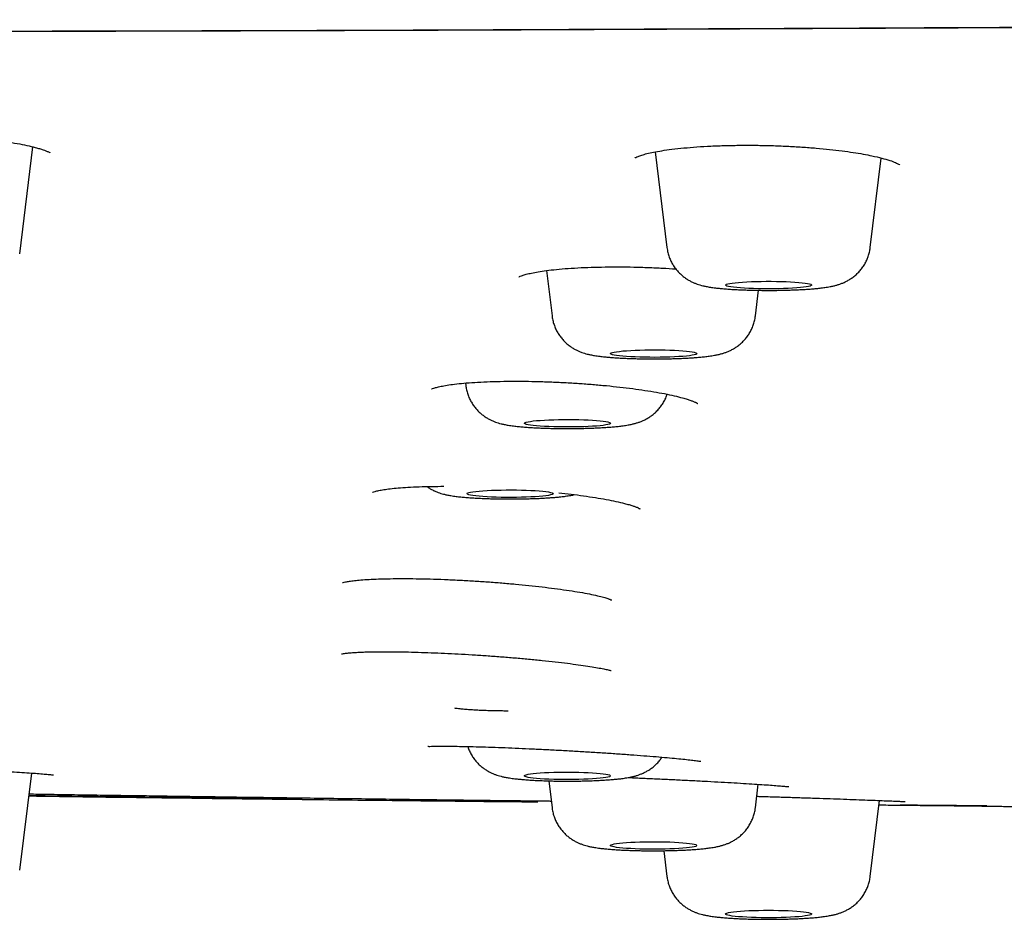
# Model space of a CAD drawing. Header units: millimetres. Extents: x 8 to 1937, y 12 to 2736.
# Tile 108 of 135: x 995 to 1018, y 2655 to 2676. Entities that reach past the tile are written whole.
import ezdxf

# ---------------------------------------------------------------- set-up
doc = ezdxf.new("R2010")
doc.units = ezdxf.units.MM

msp = doc.modelspace()

# ---------------------------------------------------------------- linework, layer by layer
at = {"color": 7, "linetype": 'Continuous', "lineweight": 30}
for p, q in [((994.701, 2670.265), (995.007, 2672.744)), ((1009.436, 2672.627), (1009.709, 2670.412)), ((1014.424, 2670.412), (1014.68, 2672.485)), ((1006.915, 2669.875), (1007.045, 2668.823)), ((1011.76, 2668.823), (1011.834, 2669.418)), ((1005.038, 2667.268), (1005.045, 2667.208)), ((994.701, 2655.977), (994.979, 2658.225)), ((1006.968, 2658.045), (1007.045, 2657.419)), ((1011.76, 2657.419), (1011.827, 2657.965)), ((1014.424, 2655.831), (1014.641, 2657.59)), ((1015.066, 2657.482), (1015.4, 2657.479)), ((1017.124, 2657.464), (1015.275, 2657.481)), ((1015.488, 2657.483), (1015.637, 2657.482)), ((1015.52, 2657.478), (1015.579, 2657.477)), ((1015.579, 2657.477), (1015.7, 2657.476)), ((1009.635, 2656.426), (1009.709, 2655.831))]:
    msp.add_line(p, q, dxfattribs=at)
at = {"color": 7, "linetype": 'Continuous', "lineweight": 30, "flags": 128}
for points in [[(1013.066, 2669.536), (1013.055, 2669.526), (1013.03, 2669.516), (1012.992, 2669.506), (1012.941, 2669.497), (1012.877, 2669.488), (1012.802, 2669.48), (1012.717, 2669.473), (1012.623, 2669.467), (1012.52, 2669.461), (1012.412, 2669.457), (1012.298, 2669.454), (1012.182, 2669.453), (1012.063, 2669.452), (1011.945, 2669.453), (1011.829, 2669.454), (1011.715, 2669.458), (1011.607, 2669.462), (1011.505, 2669.467), (1011.411, 2669.473), (1011.327, 2669.48), (1011.252, 2669.489), (1011.189, 2669.497), (1011.139, 2669.507), (1011.101, 2669.516), (1011.077, 2669.527), (1011.067, 2669.537), (1011.071, 2669.547), (1011.088, 2669.557), (1011.12, 2669.567), (1011.165, 2669.577), (1011.222, 2669.586), (1011.292, 2669.594), (1011.372, 2669.602), (1011.462, 2669.609), (1011.56, 2669.614), (1011.666, 2669.619), (1011.777, 2669.623), (1011.892, 2669.625), (1012.01, 2669.626), (1012.128, 2669.626), (1012.246, 2669.625), (1012.361, 2669.622), (1012.472, 2669.619), (1012.577, 2669.614), (1012.675, 2669.608), (1012.765, 2669.601), (1012.845, 2669.594), (1012.913, 2669.585), (1012.97, 2669.576), (1013.015, 2669.567), (1013.045, 2669.557), (1013.063, 2669.547), (1013.066, 2669.536)], [(1010.403, 2667.95), (1010.395, 2667.94), (1010.375, 2667.93), (1010.34, 2667.92), (1010.292, 2667.911), (1010.232, 2667.902), (1010.16, 2667.894), (1010.077, 2667.886), (1009.985, 2667.88), (1009.885, 2667.874), (1009.778, 2667.87), (1009.666, 2667.866), (1009.55, 2667.864), (1009.432, 2667.863), (1009.314, 2667.864), (1009.197, 2667.865), (1009.082, 2667.868), (1008.972, 2667.872), (1008.869, 2667.877), (1008.772, 2667.883), (1008.685, 2667.89), (1008.608, 2667.898), (1008.541, 2667.906), (1008.487, 2667.915), (1008.446, 2667.925), (1008.418, 2667.935), (1008.404, 2667.945), (1008.404, 2667.956), (1008.418, 2667.966), (1008.446, 2667.976), (1008.487, 2667.986), (1008.541, 2667.995), (1008.608, 2668.003), (1008.685, 2668.011), (1008.772, 2668.018), (1008.869, 2668.024), (1008.972, 2668.029), (1009.082, 2668.033), (1009.197, 2668.036), (1009.314, 2668.037), (1009.432, 2668.038), (1009.55, 2668.037), (1009.666, 2668.035), (1009.778, 2668.031), (1009.885, 2668.027), (1009.985, 2668.021), (1010.077, 2668.015), (1010.16, 2668.007), (1010.232, 2667.999), (1010.292, 2667.99), (1010.34, 2667.981), (1010.375, 2667.971), (1010.395, 2667.961), (1010.403, 2667.95)], [(1008.403, 2666.336), (1008.396, 2666.325), (1008.375, 2666.315), (1008.34, 2666.305), (1008.293, 2666.296), (1008.232, 2666.287), (1008.16, 2666.279), (1008.078, 2666.271), (1007.986, 2666.265), (1007.886, 2666.259), (1007.779, 2666.255), (1007.666, 2666.252), (1007.551, 2666.25), (1007.433, 2666.249), (1007.314, 2666.249), (1007.197, 2666.251), (1007.083, 2666.253), (1006.973, 2666.257), (1006.869, 2666.262), (1006.773, 2666.268), (1006.685, 2666.275), (1006.608, 2666.283), (1006.542, 2666.291), (1006.488, 2666.301), (1006.446, 2666.31), (1006.419, 2666.32), (1006.405, 2666.331), (1006.405, 2666.341), (1006.419, 2666.351), (1006.446, 2666.361), (1006.488, 2666.371), (1006.542, 2666.38), (1006.608, 2666.389), (1006.685, 2666.397), (1006.773, 2666.403), (1006.869, 2666.41), (1006.973, 2666.414), (1007.083, 2666.418), (1007.197, 2666.421), (1007.314, 2666.423), (1007.433, 2666.423), (1007.551, 2666.422), (1007.666, 2666.42), (1007.779, 2666.417), (1007.886, 2666.412), (1007.986, 2666.407), (1008.078, 2666.4), (1008.16, 2666.393), (1008.232, 2666.384), (1008.293, 2666.376), (1008.34, 2666.366), (1008.375, 2666.356), (1008.396, 2666.346), (1008.403, 2666.336)], [(1007.072, 2664.703), (1007.065, 2664.693), (1007.044, 2664.683), (1007.009, 2664.673), (1006.962, 2664.663), (1006.901, 2664.654), (1006.829, 2664.646), (1006.747, 2664.639), (1006.655, 2664.632), (1006.555, 2664.627), (1006.448, 2664.622), (1006.335, 2664.619), (1006.22, 2664.617), (1006.102, 2664.616), (1005.983, 2664.616), (1005.866, 2664.618), (1005.752, 2664.621), (1005.642, 2664.624), (1005.538, 2664.629), (1005.442, 2664.635), (1005.354, 2664.642), (1005.277, 2664.65), (1005.211, 2664.659), (1005.157, 2664.668), (1005.115, 2664.678), (1005.088, 2664.688), (1005.074, 2664.698), (1005.074, 2664.708), (1005.088, 2664.719), (1005.115, 2664.729), (1005.157, 2664.738), (1005.211, 2664.747), (1005.277, 2664.756), (1005.354, 2664.764), (1005.442, 2664.771), (1005.538, 2664.777), (1005.642, 2664.782), (1005.752, 2664.786), (1005.866, 2664.788), (1005.983, 2664.79), (1006.102, 2664.79), (1006.22, 2664.789), (1006.335, 2664.787), (1006.448, 2664.784), (1006.555, 2664.779), (1006.655, 2664.774), (1006.747, 2664.767), (1006.829, 2664.76), (1006.901, 2664.752), (1006.962, 2664.743), (1007.009, 2664.734), (1007.044, 2664.724), (1007.065, 2664.713), (1007.072, 2664.703)], [(1008.403, 2658.161), (1008.396, 2658.151), (1008.375, 2658.141), (1008.34, 2658.131), (1008.293, 2658.122), (1008.232, 2658.113), (1008.16, 2658.105), (1008.078, 2658.097), (1007.986, 2658.091), (1007.886, 2658.085), (1007.779, 2658.081), (1007.666, 2658.077), (1007.551, 2658.075), (1007.433, 2658.074), (1007.314, 2658.075), (1007.197, 2658.076), (1007.083, 2658.079), (1006.973, 2658.083), (1006.869, 2658.088), (1006.773, 2658.094), (1006.685, 2658.101), (1006.608, 2658.109), (1006.542, 2658.117), (1006.488, 2658.126), (1006.446, 2658.136), (1006.419, 2658.146), (1006.405, 2658.156), (1006.405, 2658.167), (1006.419, 2658.177), (1006.446, 2658.187), (1006.488, 2658.197), (1006.542, 2658.206), (1006.608, 2658.214), (1006.685, 2658.222), (1006.773, 2658.229), (1006.869, 2658.235), (1006.973, 2658.24), (1007.083, 2658.244), (1007.197, 2658.247), (1007.314, 2658.248), (1007.433, 2658.249), (1007.551, 2658.248), (1007.666, 2658.246), (1007.779, 2658.242), (1007.886, 2658.238), (1007.986, 2658.232), (1008.078, 2658.226), (1008.16, 2658.218), (1008.232, 2658.21), (1008.293, 2658.201), (1008.34, 2658.192), (1008.375, 2658.182), (1008.396, 2658.172), (1008.403, 2658.161)], [(1010.403, 2656.547), (1010.395, 2656.536), (1010.375, 2656.526), (1010.34, 2656.516), (1010.292, 2656.507), (1010.232, 2656.498), (1010.16, 2656.49), (1010.077, 2656.482), (1009.985, 2656.476), (1009.885, 2656.47), (1009.778, 2656.466), (1009.666, 2656.463), (1009.55, 2656.461), (1009.432, 2656.46), (1009.314, 2656.46), (1009.197, 2656.462), (1009.082, 2656.464), (1008.972, 2656.468), (1008.869, 2656.473), (1008.772, 2656.479), (1008.685, 2656.486), (1008.608, 2656.494), (1008.541, 2656.502), (1008.487, 2656.512), (1008.446, 2656.521), (1008.418, 2656.531), (1008.404, 2656.542), (1008.404, 2656.552), (1008.418, 2656.562), (1008.446, 2656.572), (1008.487, 2656.582), (1008.541, 2656.591), (1008.608, 2656.6), (1008.685, 2656.607), (1008.772, 2656.614), (1008.869, 2656.62), (1008.972, 2656.625), (1009.082, 2656.629), (1009.197, 2656.632), (1009.314, 2656.634), (1009.432, 2656.634), (1009.55, 2656.633), (1009.666, 2656.631), (1009.778, 2656.628), (1009.885, 2656.623), (1009.985, 2656.618), (1010.077, 2656.611), (1010.16, 2656.604), (1010.232, 2656.595), (1010.292, 2656.587), (1010.34, 2656.577), (1010.375, 2656.567), (1010.395, 2656.557), (1010.403, 2656.547)], [(1013.066, 2654.961), (1013.063, 2654.951), (1013.045, 2654.94), (1013.015, 2654.93), (1012.97, 2654.921), (1012.913, 2654.912), (1012.845, 2654.903), (1012.765, 2654.896), (1012.675, 2654.889), (1012.577, 2654.883), (1012.472, 2654.878), (1012.361, 2654.875), (1012.246, 2654.872), (1012.128, 2654.871), (1012.01, 2654.871), (1011.892, 2654.872), (1011.777, 2654.875), (1011.666, 2654.878), (1011.56, 2654.883), (1011.462, 2654.889), (1011.372, 2654.895), (1011.292, 2654.903), (1011.222, 2654.911), (1011.165, 2654.92), (1011.12, 2654.93), (1011.088, 2654.94), (1011.071, 2654.95), (1011.067, 2654.96), (1011.077, 2654.971), (1011.101, 2654.981), (1011.139, 2654.991), (1011.189, 2655), (1011.252, 2655.009), (1011.327, 2655.017), (1011.411, 2655.024), (1011.505, 2655.03), (1011.607, 2655.036), (1011.715, 2655.04), (1011.829, 2655.043), (1011.945, 2655.045), (1012.063, 2655.045), (1012.182, 2655.045), (1012.298, 2655.043), (1012.412, 2655.04), (1012.52, 2655.036), (1012.623, 2655.031), (1012.717, 2655.024), (1012.802, 2655.017), (1012.877, 2655.009), (1012.941, 2655), (1012.992, 2654.991), (1013.03, 2654.981), (1013.055, 2654.971), (1013.066, 2654.961)]]:
    msp.add_lwpolyline(points, dxfattribs=at)
at = {"color": 7, "linetype": 'Continuous', "lineweight": 30}
for points, knots in [([(943.379, 2666.474), (943.381, 2666.545), (943.385, 2666.686), (943.413, 2666.898), (943.455, 2667.106), (943.513, 2667.311), (943.583, 2667.51), (943.665, 2667.705), (943.758, 2667.895), (943.861, 2668.081), (943.969, 2668.256), (944.082, 2668.421), (944.201, 2668.582), (944.333, 2668.745), (944.479, 2668.912), (944.635, 2669.079), (944.804, 2669.247), (944.983, 2669.417), (945.168, 2669.581), (945.356, 2669.739), (945.547, 2669.892), (945.748, 2670.047), (945.964, 2670.204), (946.177, 2670.354), (946.384, 2670.496), (946.583, 2670.629), (946.788, 2670.763), (946.995, 2670.895), (947.204, 2671.025), (947.414, 2671.151), (947.624, 2671.275), (947.834, 2671.395), (948.046, 2671.512), (948.264, 2671.629), (948.491, 2671.746), (948.717, 2671.859), (948.898, 2671.945), (949.004, 2671.995), (949.043, 2672.012), (949.055, 2672.018), (949.067, 2672.024), (949.079, 2672.029), (949.091, 2672.035), (949.19, 2672.08), (949.38, 2672.162), (949.678, 2672.281), (949.99, 2672.394), (950.279, 2672.489), (950.536, 2672.568), (950.754, 2672.631), (950.979, 2672.692), (951.213, 2672.751), (951.485, 2672.816), (951.807, 2672.888), (952.182, 2672.966), (952.584, 2673.045), (953.007, 2673.122), (953.449, 2673.199), (953.912, 2673.276), (954.475, 2673.363), (955.149, 2673.462), (955.946, 2673.571), (956.781, 2673.678), (957.651, 2673.782), (958.554, 2673.883), (959.471, 2673.979), (960.401, 2674.071), (961.34, 2674.16), (962.308, 2674.245), (963.304, 2674.329), (964.352, 2674.412), (965.45, 2674.495), (966.6, 2674.577), (967.777, 2674.655), (968.98, 2674.731), (970.21, 2674.804), (971.417, 2674.871), (972.596, 2674.932), (973.744, 2674.989), (974.637, 2675.029), (975.263, 2675.057), (975.613, 2675.072), (975.964, 2675.086), (976.318, 2675.101), (976.673, 2675.115), (977.031, 2675.129), (977.39, 2675.143), (978.047, 2675.167), (979.017, 2675.201), (980.317, 2675.242), (981.653, 2675.279), (983.025, 2675.312), (984.434, 2675.341), (985.821, 2675.365), (987.181, 2675.384), (988.513, 2675.4), (989.717, 2675.41), (990.785, 2675.418), (991.47, 2675.421), (991.92, 2675.423), (992.131, 2675.423), (992.342, 2675.424), (992.554, 2675.425), (992.767, 2675.425), (992.98, 2675.426), (993.872, 2675.427), (995.461, 2675.429), (997.763, 2675.434), (1000.111, 2675.441), (1002.485, 2675.448), (1005.124, 2675.458), (1008.032, 2675.469), (1011.224, 2675.483), (1014.532, 2675.499), (1017.959, 2675.515), (1021.506, 2675.533), (1025.096, 2675.55), (1028.729, 2675.568), (1031.66, 2675.581), (1033.875, 2675.59), (1035.363, 2675.596), (1036.859, 2675.602), (1038.36, 2675.607), (1039.865, 2675.612), (1041.359, 2675.617), (1042.872, 2675.622), (1044.39, 2675.626), (1045.912, 2675.631), (1047.39, 2675.634), (1048.842, 2675.638), (1051.247, 2675.643), (1054.634, 2675.649), (1059.014, 2675.655), (1063.398, 2675.66), (1067.787, 2675.664), (1072.179, 2675.666), (1076.613, 2675.669), (1081.09, 2675.672), (1085.609, 2675.675), (1090.171, 2675.678), (1094.645, 2675.682), (1099.03, 2675.684), (1103.322, 2675.687), (1107.65, 2675.689), (1112.013, 2675.69), (1116.411, 2675.691), (1119.355, 2675.692), (1120.832, 2675.692)], [0, 0, 0, 0, 0.00965, 0.019115, 0.028395, 0.037489, 0.046399, 0.054969, 0.063361, 0.071574, 0.079609, 0.086633, 0.093518, 0.100923, 0.108354, 0.115811, 0.123295, 0.130901, 0.138512, 0.145332, 0.152153, 0.159032, 0.166088, 0.173322, 0.179132, 0.185052, 0.191049, 0.196925, 0.202652, 0.208231, 0.213661, 0.218942, 0.224074, 0.229056, 0.234363, 0.239488, 0.243847, 0.24572, 0.245963, 0.246206, 0.246449, 0.24669, 0.246932, 0.247173, 0.252615, 0.257871, 0.262941, 0.267828, 0.270807, 0.273716, 0.276554, 0.279324, 0.282127, 0.285834, 0.289735, 0.293646, 0.297564, 0.301491, 0.305427, 0.309374, 0.315298, 0.321214, 0.327129, 0.333017, 0.338869, 0.344693, 0.350165, 0.355626, 0.36108, 0.366533, 0.37199, 0.377813, 0.383623, 0.389427, 0.395228, 0.401033, 0.406845, 0.41197, 0.417108, 0.422262, 0.423785, 0.425309, 0.426835, 0.428363, 0.429893, 0.431426, 0.432961, 0.434498, 0.439834, 0.445259, 0.450776, 0.456393, 0.462113, 0.467942, 0.473168, 0.478487, 0.483903, 0.487533, 0.49121, 0.492041, 0.492875, 0.493712, 0.49455, 0.495391, 0.496235, 0.497081, 0.505967, 0.515061, 0.524362, 0.533782, 0.543182, 0.555628, 0.568226, 0.580975, 0.5948, 0.608796, 0.622959, 0.637287, 0.651779, 0.657622, 0.66349, 0.669385, 0.675305, 0.681251, 0.687182, 0.69296, 0.69914, 0.705138, 0.710952, 0.716605, 0.722305, 0.739383, 0.756631, 0.77405, 0.79118, 0.808471, 0.825927, 0.84355, 0.861338, 0.879292, 0.897412, 0.914166, 0.931058, 0.948087, 0.965255, 0.982559, 1, 1, 1, 1]), ([(943.379, 2666.474), (943.383, 2666.588), (943.392, 2666.818), (943.462, 2667.165), (943.574, 2667.514), (943.732, 2667.864), (943.934, 2668.212), (944.178, 2668.559), (944.465, 2668.902), (944.796, 2669.244), (945.169, 2669.585), (945.584, 2669.925), (946.043, 2670.266), (946.547, 2670.606), (947.029, 2670.906), (947.465, 2671.165), (947.839, 2671.382), (948.225, 2671.601), (948.638, 2671.82), (949.017, 2672.003), (949.351, 2672.151), (949.625, 2672.262), (949.922, 2672.373), (950.247, 2672.483), (950.604, 2672.592), (950.997, 2672.699), (951.444, 2672.808), (951.946, 2672.918), (952.505, 2673.03), (953.101, 2673.139), (953.734, 2673.247), (954.413, 2673.354), (955.142, 2673.461), (955.922, 2673.568), (956.742, 2673.673), (957.602, 2673.777), (958.501, 2673.877), (959.421, 2673.974), (960.359, 2674.068), (961.309, 2674.157), (962.287, 2674.244), (963.293, 2674.328), (964.345, 2674.412), (965.445, 2674.494), (966.595, 2674.576), (967.774, 2674.655), (968.983, 2674.731), (970.221, 2674.804), (971.463, 2674.873), (972.704, 2674.937), (973.941, 2674.997), (975.196, 2675.054), (976.466, 2675.107), (977.776, 2675.158), (979.125, 2675.205), (980.516, 2675.25), (981.922, 2675.289), (983.344, 2675.324), (984.782, 2675.354), (986.207, 2675.378), (987.617, 2675.396), (989.007, 2675.409), (990.403, 2675.418), (991.803, 2675.423), (995.398, 2675.43), (1001.191, 2675.439), (1009.177, 2675.477), (1017.17, 2675.514), (1025.165, 2675.554), (1033.116, 2675.589), (1041.022, 2675.617), (1048.883, 2675.639), (1056.746, 2675.656), (1064.665, 2675.667), (1072.64, 2675.677), (1080.669, 2675.683), (1088.7, 2675.687), (1096.732, 2675.69), (1104.765, 2675.691), (1112.798, 2675.692), (1118.154, 2675.692), (1120.832, 2675.692)], [0, 0, 0, 0, 0.01549, 0.030982, 0.046477, 0.061975, 0.077478, 0.092709, 0.107945, 0.123187, 0.138427, 0.153656, 0.168876, 0.184089, 0.199296, 0.208854, 0.218411, 0.227967, 0.237523, 0.247082, 0.252022, 0.256965, 0.261914, 0.266872, 0.271844, 0.276836, 0.281848, 0.28737, 0.292896, 0.298417, 0.303928, 0.309421, 0.315232, 0.321041, 0.326855, 0.332679, 0.338518, 0.344376, 0.349905, 0.355434, 0.360956, 0.366466, 0.371959, 0.37777, 0.38358, 0.389393, 0.395217, 0.401055, 0.406912, 0.412441, 0.41797, 0.423492, 0.429003, 0.434495, 0.440306, 0.446115, 0.451927, 0.457748, 0.463584, 0.469438, 0.474969, 0.480507, 0.486051, 0.491595, 0.497132, 0.528673, 0.560213, 0.591755, 0.623297, 0.654837, 0.685813, 0.716788, 0.747764, 0.778742, 0.81035, 0.841958, 0.873566, 0.905174, 0.936782, 0.968391, 1, 1, 1, 1]), ([(943.82, 2666.966), (943.821, 2666.983), (943.822, 2667.015), (943.826, 2667.063), (943.83, 2667.109), (943.835, 2667.153), (943.84, 2667.195), (943.846, 2667.235), (943.852, 2667.273), (943.859, 2667.31), (943.869, 2667.36), (943.885, 2667.426), (943.905, 2667.505), (943.927, 2667.577), (943.947, 2667.641), (943.967, 2667.697), (943.987, 2667.751), (944.005, 2667.799), (944.022, 2667.841), (944.038, 2667.877), (944.054, 2667.914), (944.071, 2667.951), (944.089, 2667.991), (944.11, 2668.035), (944.134, 2668.081), (944.159, 2668.129), (944.195, 2668.196), (944.243, 2668.278), (944.293, 2668.36), (944.334, 2668.425), (944.366, 2668.473), (944.397, 2668.519), (944.428, 2668.562), (944.457, 2668.603), (944.484, 2668.64), (944.51, 2668.675), (944.536, 2668.709), (944.562, 2668.743), (944.591, 2668.779), (944.622, 2668.818), (944.656, 2668.859), (944.692, 2668.903), (944.731, 2668.948), (944.771, 2668.994), (944.815, 2669.044), (944.864, 2669.097), (944.916, 2669.153), (944.971, 2669.21), (945.027, 2669.267), (945.083, 2669.323), (945.139, 2669.377), (945.194, 2669.429), (945.245, 2669.478), (945.295, 2669.523), (945.344, 2669.567), (945.394, 2669.612), (945.451, 2669.662), (945.516, 2669.719), (945.589, 2669.781), (945.666, 2669.844), (945.795, 2669.95), (945.981, 2670.095), (946.232, 2670.281), (946.494, 2670.465), (946.717, 2670.614), (946.896, 2670.73), (947.025, 2670.812), (947.16, 2670.896), (947.279, 2670.968), (947.379, 2671.029), (947.458, 2671.077), (947.539, 2671.125), (947.62, 2671.173), (947.697, 2671.219), (947.767, 2671.259), (947.828, 2671.295), (947.881, 2671.326), (947.93, 2671.355), (947.976, 2671.381), (948.028, 2671.411), (948.089, 2671.446), (948.161, 2671.488), (948.239, 2671.532), (948.321, 2671.578), (948.405, 2671.625), (948.493, 2671.674), (948.583, 2671.722), (948.672, 2671.77), (948.796, 2671.834), (948.957, 2671.915), (949.159, 2672.013), (949.372, 2672.111), (949.599, 2672.209), (949.793, 2672.287), (949.941, 2672.342), (950.029, 2672.375), (950.111, 2672.404), (950.182, 2672.429), (950.241, 2672.449), (950.29, 2672.465), (950.336, 2672.48), (950.387, 2672.497), (950.447, 2672.516), (950.521, 2672.539), (950.605, 2672.565), (950.701, 2672.593), (950.808, 2672.624), (950.992, 2672.675), (951.258, 2672.744), (951.616, 2672.829), (951.988, 2672.911), (952.428, 2673.001), (952.946, 2673.1), (953.552, 2673.206), (954.186, 2673.309), (954.85, 2673.411), (955.56, 2673.512), (956.319, 2673.613), (957.13, 2673.714), (957.978, 2673.814), (958.863, 2673.911), (959.784, 2674.006), (960.722, 2674.098), (961.672, 2674.185), (962.63, 2674.269), (963.614, 2674.351), (964.623, 2674.43), (965.677, 2674.508), (966.779, 2674.586), (967.93, 2674.662), (969.108, 2674.736), (970.313, 2674.807), (971.543, 2674.875), (972.773, 2674.939), (973.999, 2674.998), (975.218, 2675.053), (976.453, 2675.105), (977.701, 2675.153), (978.988, 2675.199), (980.315, 2675.241), (981.682, 2675.28), (983.063, 2675.315), (984.457, 2675.345), (985.864, 2675.371), (987.254, 2675.39), (988.625, 2675.403), (989.974, 2675.413), (991.326, 2675.419), (992.679, 2675.423), (996.154, 2675.427), (1001.749, 2675.44), (1009.466, 2675.474), (1017.187, 2675.509), (1024.912, 2675.548), (1032.593, 2675.581), (1040.231, 2675.608), (1047.826, 2675.63), (1055.423, 2675.646), (1063.022, 2675.657), (1070.623, 2675.666), (1078.226, 2675.672), (1085.829, 2675.676), (1093.13, 2675.679), (1100.126, 2675.68), (1104.863, 2675.68), (1107.641, 2675.681), (1108.452, 2675.681), (1109.243, 2675.681), (1109.859, 2675.681), (1110.308, 2675.681), (1110.596, 2675.681), (1110.881, 2675.681), (1111.161, 2675.681), (1111.44, 2675.681), (1111.729, 2675.681), (1112.041, 2675.681), (1112.403, 2675.681), (1112.82, 2675.681), (1113.295, 2675.681), (1113.812, 2675.681), (1114.372, 2675.681), (1114.974, 2675.681), (1115.619, 2675.681), (1116.332, 2675.681), (1117.115, 2675.681), (1117.971, 2675.681), (1118.879, 2675.681), (1119.839, 2675.681), (1120.495, 2675.681), (1120.832, 2675.681)], [0, 0, 0, 0, 0.003179, 0.006179, 0.009001, 0.011646, 0.014112, 0.01636, 0.018437, 0.020341, 0.022074, 0.025934, 0.029738, 0.033485, 0.036259, 0.03899, 0.041595, 0.044057, 0.045893, 0.04764, 0.049329, 0.051123, 0.053086, 0.055185, 0.057421, 0.059793, 0.06228, 0.067146, 0.07194, 0.074358, 0.076758, 0.079064, 0.081212, 0.083201, 0.085031, 0.086702, 0.088251, 0.089886, 0.091635, 0.0935, 0.095479, 0.097535, 0.099701, 0.101921, 0.104151, 0.10682, 0.109503, 0.1122, 0.114913, 0.117623, 0.120211, 0.122651, 0.124945, 0.127091, 0.129107, 0.13119, 0.133398, 0.136159, 0.139094, 0.142113, 0.14513, 0.153841, 0.162471, 0.170953, 0.179379, 0.183086, 0.186802, 0.190619, 0.194563, 0.196679, 0.198829, 0.201014, 0.203207, 0.205265, 0.207169, 0.208675, 0.210068, 0.211348, 0.212515, 0.213673, 0.21536, 0.21724, 0.219315, 0.22133, 0.223496, 0.225699, 0.227878, 0.230034, 0.232168, 0.236664, 0.24106, 0.245475, 0.249959, 0.254516, 0.25615, 0.257651, 0.259006, 0.260215, 0.261062, 0.261818, 0.262487, 0.263184, 0.264131, 0.265206, 0.266408, 0.267738, 0.269196, 0.270773, 0.275005, 0.279141, 0.283174, 0.287102, 0.292633, 0.2981, 0.303498, 0.308864, 0.314227, 0.319918, 0.325612, 0.331312, 0.337025, 0.342749, 0.348474, 0.353869, 0.359262, 0.364647, 0.370017, 0.375381, 0.381073, 0.386767, 0.392465, 0.398174, 0.403896, 0.409622, 0.415019, 0.420414, 0.425803, 0.431178, 0.436543, 0.442234, 0.447927, 0.453622, 0.459323, 0.465034, 0.470747, 0.476135, 0.481523, 0.486911, 0.492292, 0.497666, 0.528309, 0.558946, 0.589586, 0.620225, 0.650864, 0.680956, 0.711048, 0.74114, 0.771233, 0.801326, 0.83142, 0.861512, 0.891604, 0.918084, 0.944563, 0.947825, 0.951058, 0.954187, 0.95721, 0.958369, 0.959511, 0.960637, 0.961746, 0.962839, 0.963948, 0.965178, 0.966536, 0.968246, 0.970125, 0.972171, 0.974386, 0.976769, 0.97932, 0.982039, 0.985225, 0.988614, 0.992206, 0.996001, 1, 1, 1, 1]), ([(989.234, 2672.8), (989.236, 2672.801), (989.241, 2672.802), (989.293, 2672.825), (989.381, 2672.852), (989.496, 2672.881), (989.644, 2672.91), (989.828, 2672.938), (990.051, 2672.966), (990.312, 2672.99), (990.603, 2673.011), (990.915, 2673.026), (991.239, 2673.035), (991.57, 2673.04), (991.906, 2673.039), (992.243, 2673.033), (992.576, 2673.022), (992.902, 2673.006), (993.222, 2672.986), (993.534, 2672.962), (993.837, 2672.933), (994.126, 2672.9), (994.398, 2672.863), (994.648, 2672.822), (994.871, 2672.778), (995.041, 2672.737), (995.163, 2672.703), (995.244, 2672.676), (995.313, 2672.651), (995.365, 2672.628), (995.394, 2672.612), (995.402, 2672.607), (995.401, 2672.608), (995.401, 2672.608)], [0, 0, 0, 0, 0.024037, 0.052201, 0.081844, 0.113505, 0.147217, 0.183016, 0.220957, 0.260866, 0.301715, 0.342044, 0.381845, 0.421124, 0.459885, 0.498149, 0.53595, 0.573315, 0.610442, 0.647985, 0.685962, 0.724329, 0.763055, 0.80214, 0.841596, 0.881368, 0.906194, 0.928531, 0.94838, 0.973493, 0.993057, 0.998003, 1, 1, 1, 1]), ([(1008.97, 2672.49), (1008.973, 2672.492), (1008.98, 2672.495), (1009.036, 2672.522), (1009.125, 2672.554), (1009.244, 2672.587), (1009.398, 2672.622), (1009.591, 2672.656), (1009.824, 2672.689), (1010.097, 2672.719), (1010.402, 2672.744), (1010.727, 2672.763), (1011.067, 2672.775), (1011.418, 2672.781), (1011.775, 2672.781), (1012.134, 2672.774), (1012.49, 2672.76), (1012.838, 2672.74), (1013.17, 2672.715), (1013.481, 2672.685), (1013.768, 2672.652), (1014.028, 2672.615), (1014.26, 2672.577), (1014.485, 2672.533), (1014.696, 2672.483), (1014.878, 2672.43), (1015.01, 2672.38), (1015.087, 2672.342), (1015.11, 2672.327), (1015.111, 2672.33), (1015.111, 2672.33)], [0, 0, 0, 0, 0.02709, 0.055294, 0.085076, 0.116941, 0.150918, 0.187043, 0.22536, 0.265635, 0.306586, 0.347311, 0.387821, 0.428118, 0.468209, 0.508124, 0.547907, 0.587575, 0.626583, 0.664415, 0.701034, 0.736417, 0.770561, 0.803487, 0.845758, 0.886758, 0.926482, 0.957108, 0.990069, 1, 1, 1, 1]), ([(1009.71, 2670.411), (1009.713, 2670.389), (1009.72, 2670.331), (1009.744, 2670.24), (1009.779, 2670.141), (1009.824, 2670.048), (1009.877, 2669.962), (1009.937, 2669.883), (1010.002, 2669.813), (1010.07, 2669.751), (1010.141, 2669.698), (1010.211, 2669.653), (1010.281, 2669.616), (1010.348, 2669.586), (1010.413, 2669.561), (1010.478, 2669.541), (1010.546, 2669.523), (1010.626, 2669.505), (1010.721, 2669.489), (1010.828, 2669.474), (1010.942, 2669.461), (1011.057, 2669.451), (1011.178, 2669.442), (1011.305, 2669.435), (1011.435, 2669.429), (1011.568, 2669.424), (1011.703, 2669.42), (1011.841, 2669.418), (1011.98, 2669.416), (1012.119, 2669.416), (1012.258, 2669.417), (1012.395, 2669.419), (1012.53, 2669.423), (1012.662, 2669.427), (1012.791, 2669.433), (1012.915, 2669.44), (1013.035, 2669.448), (1013.15, 2669.457), (1013.263, 2669.469), (1013.378, 2669.483), (1013.481, 2669.5), (1013.571, 2669.519), (1013.645, 2669.538), (1013.714, 2669.559), (1013.785, 2669.586), (1013.857, 2669.619), (1013.932, 2669.66), (1014.008, 2669.71), (1014.084, 2669.769), (1014.156, 2669.839), (1014.223, 2669.917), (1014.282, 2670.002), (1014.331, 2670.091), (1014.356, 2670.152), (1014.368, 2670.182)], [0, 0, 0, 0, 0.01084, 0.028207, 0.045202, 0.061841, 0.078133, 0.094074, 0.10965, 0.124831, 0.139566, 0.153803, 0.167554, 0.180989, 0.19452, 0.208619, 0.224171, 0.242661, 0.26725, 0.295692, 0.320736, 0.34419, 0.368811, 0.392448, 0.415507, 0.438211, 0.460688, 0.48302, 0.505263, 0.527464, 0.54966, 0.571879, 0.594158, 0.616544, 0.639095, 0.661893, 0.685059, 0.708797, 0.733472, 0.759861, 0.790069, 0.810594, 0.827191, 0.842517, 0.857119, 0.871642, 0.886462, 0.901895, 0.917905, 0.934327, 0.951013, 0.967864, 0.984819, 1, 1, 1, 1]), ([(1014.368, 2670.182), (1014.378, 2670.213), (1014.4, 2670.279), (1014.418, 2670.357), (1014.422, 2670.402), (1014.423, 2670.411)], [0, 0, 0, 0, 0.427428, 0.875242, 1, 1, 1, 1]), ([(1006.278, 2669.731), (1006.279, 2669.731), (1006.284, 2669.732), (1006.334, 2669.755), (1006.419, 2669.783), (1006.533, 2669.812), (1006.68, 2669.841), (1006.863, 2669.87), (1007.085, 2669.897), (1007.346, 2669.921), (1007.637, 2669.94), (1007.948, 2669.953), (1008.272, 2669.96), (1008.604, 2669.962), (1008.94, 2669.958), (1009.277, 2669.948), (1009.603, 2669.934), (1009.814, 2669.92), (1009.916, 2669.914)], [0, 0, 0, 0, 0.04083, 0.090184, 0.142128, 0.197623, 0.256727, 0.319496, 0.386029, 0.45602, 0.527671, 0.598413, 0.668234, 0.737138, 0.805134, 0.872256, 0.938567, 1, 1, 1, 1]), ([(1007.046, 2668.822), (1007.048, 2668.809), (1007.053, 2668.759), (1007.073, 2668.675), (1007.106, 2668.575), (1007.149, 2668.48), (1007.201, 2668.392), (1007.259, 2668.312), (1007.322, 2668.24), (1007.39, 2668.176), (1007.46, 2668.121), (1007.531, 2668.074), (1007.601, 2668.036), (1007.668, 2668.004), (1007.734, 2667.978), (1007.799, 2667.957), (1007.866, 2667.938), (1007.942, 2667.921), (1008.036, 2667.903), (1008.143, 2667.888), (1008.259, 2667.875), (1008.374, 2667.864), (1008.495, 2667.855), (1008.622, 2667.847), (1008.751, 2667.841), (1008.884, 2667.836), (1009.019, 2667.832), (1009.156, 2667.829), (1009.295, 2667.828), (1009.434, 2667.827), (1009.573, 2667.828), (1009.711, 2667.83), (1009.846, 2667.834), (1009.979, 2667.838), (1010.108, 2667.843), (1010.233, 2667.85), (1010.353, 2667.858), (1010.469, 2667.867), (1010.583, 2667.878), (1010.696, 2667.892), (1010.8, 2667.908), (1010.891, 2667.927), (1010.967, 2667.945), (1011.036, 2667.966), (1011.107, 2667.992), (1011.179, 2668.023), (1011.254, 2668.062), (1011.33, 2668.11), (1011.405, 2668.168), (1011.478, 2668.236), (1011.546, 2668.312), (1011.607, 2668.396), (1011.659, 2668.487), (1011.702, 2668.583), (1011.734, 2668.684), (1011.754, 2668.765), (1011.758, 2668.811), (1011.759, 2668.823)], [0, 0, 0, 0, 0.006462, 0.023278, 0.039729, 0.055836, 0.071607, 0.087042, 0.102129, 0.116845, 0.131143, 0.144972, 0.158319, 0.171305, 0.184268, 0.197661, 0.212214, 0.229179, 0.251029, 0.280556, 0.305023, 0.327813, 0.351739, 0.374619, 0.396898, 0.418809, 0.440487, 0.462015, 0.48345, 0.504838, 0.526217, 0.547613, 0.569062, 0.590607, 0.6123, 0.634218, 0.656469, 0.679234, 0.702832, 0.727925, 0.756216, 0.777505, 0.793669, 0.808665, 0.822807, 0.836805, 0.850987, 0.865731, 0.881053, 0.896806, 0.912837, 0.929043, 0.945358, 0.961744, 0.978173, 0.994633, 1, 1, 1, 1]), ([(1004.246, 2667.13), (1004.247, 2667.13), (1004.251, 2667.13), (1004.301, 2667.15), (1004.388, 2667.175), (1004.502, 2667.2), (1004.65, 2667.225), (1004.834, 2667.249), (1005.056, 2667.271), (1005.317, 2667.289), (1005.609, 2667.302), (1005.92, 2667.309), (1006.244, 2667.311), (1006.576, 2667.307), (1006.912, 2667.298), (1007.249, 2667.284), (1007.582, 2667.266), (1007.909, 2667.242), (1008.229, 2667.215), (1008.541, 2667.184), (1008.844, 2667.148), (1009.134, 2667.109), (1009.407, 2667.067), (1009.658, 2667.022), (1009.883, 2666.974), (1010.054, 2666.93), (1010.177, 2666.894), (1010.259, 2666.866), (1010.331, 2666.839), (1010.384, 2666.816), (1010.419, 2666.796), (1010.423, 2666.794), (1010.424, 2666.794)], [0, 0, 0, 0, 0.021715, 0.049856, 0.079474, 0.111106, 0.144786, 0.180548, 0.218447, 0.258313, 0.299123, 0.339411, 0.379173, 0.418412, 0.457133, 0.495356, 0.533121, 0.570452, 0.607548, 0.645062, 0.683007, 0.721342, 0.760038, 0.799096, 0.838531, 0.878292, 0.903222, 0.925809, 0.946053, 0.972028, 0.992774, 1, 1, 1, 1]), ([(1005.047, 2667.208), (1005.048, 2667.194), (1005.053, 2667.144), (1005.073, 2667.061), (1005.107, 2666.96), (1005.15, 2666.865), (1005.201, 2666.778), (1005.259, 2666.698), (1005.323, 2666.626), (1005.391, 2666.562), (1005.461, 2666.506), (1005.531, 2666.46), (1005.601, 2666.421), (1005.669, 2666.389), (1005.734, 2666.363), (1005.799, 2666.342), (1005.866, 2666.323), (1005.942, 2666.306), (1006.036, 2666.288), (1006.143, 2666.273), (1006.259, 2666.26), (1006.375, 2666.249), (1006.495, 2666.24), (1006.622, 2666.232), (1006.752, 2666.226), (1006.884, 2666.221), (1007.019, 2666.217), (1007.157, 2666.215), (1007.295, 2666.213), (1007.435, 2666.213), (1007.574, 2666.214), (1007.711, 2666.216), (1007.847, 2666.219), (1007.979, 2666.223), (1008.108, 2666.229), (1008.233, 2666.235), (1008.353, 2666.243), (1008.47, 2666.253), (1008.583, 2666.264), (1008.697, 2666.278), (1008.801, 2666.294), (1008.892, 2666.312), (1008.967, 2666.331), (1009.037, 2666.351), (1009.107, 2666.377), (1009.179, 2666.408), (1009.254, 2666.447), (1009.33, 2666.496), (1009.406, 2666.553), (1009.479, 2666.621), (1009.546, 2666.697), (1009.607, 2666.781), (1009.659, 2666.872), (1009.695, 2666.949), (1009.71, 2666.995), (1009.714, 2667.009)], [0, 0, 0, 0, 0.0066748, 0.0240437, 0.0410369, 0.0576732, 0.0739633, 0.0899061, 0.1054904, 0.1206897, 0.1354586, 0.1497427, 0.1635288, 0.1769421, 0.190332, 0.2041658, 0.2191972, 0.2367204, 0.2592894, 0.2897884, 0.3150608, 0.3386011, 0.3633146, 0.3869475, 0.4099587, 0.4325917, 0.454983, 0.4772189, 0.4993597, 0.5214515, 0.5435336, 0.5656344, 0.5877892, 0.6100425, 0.6324501, 0.6550886, 0.6780723, 0.7015862, 0.7259613, 0.7518793, 0.781102, 0.8030913, 0.8197872, 0.835277, 0.8498841, 0.8643431, 0.8789913, 0.8942203, 0.9100474, 0.9263184, 0.9428769, 0.9596159, 0.9764686, 0.9933928, 1, 1, 1, 1]), ([(1002.882, 2664.738), (1002.883, 2664.738), (1002.887, 2664.738), (1002.939, 2664.755), (1003.028, 2664.777), (1003.144, 2664.798), (1003.293, 2664.818), (1003.478, 2664.837), (1003.701, 2664.853), (1003.962, 2664.865), (1004.241, 2664.873), (1004.44, 2664.873), (1004.532, 2664.874)], [0, 0, 0, 0, 0.064842, 0.149039, 0.237666, 0.332283, 0.432989, 0.53989, 0.653163, 0.7723, 0.894237, 1, 1, 1, 1]), ([(1004.14, 2664.869), (1004.16, 2664.855), (1004.203, 2664.825), (1004.27, 2664.788), (1004.338, 2664.757), (1004.403, 2664.731), (1004.468, 2664.709), (1004.535, 2664.691), (1004.611, 2664.673), (1004.705, 2664.656), (1004.812, 2664.64), (1004.928, 2664.627), (1005.044, 2664.617), (1005.164, 2664.608), (1005.291, 2664.6), (1005.421, 2664.594), (1005.553, 2664.588), (1005.688, 2664.585), (1005.826, 2664.582), (1005.964, 2664.581), (1006.104, 2664.58), (1006.243, 2664.581), (1006.38, 2664.583), (1006.516, 2664.586), (1006.648, 2664.591), (1006.777, 2664.596), (1006.902, 2664.603), (1007.022, 2664.611), (1007.139, 2664.62), (1007.252, 2664.631), (1007.366, 2664.645), (1007.469, 2664.661), (1007.538, 2664.675), (1007.568, 2664.682)], [0, 0, 0, 0, 0.018832, 0.039539, 0.059686, 0.079799, 0.100578, 0.123156, 0.149476, 0.183376, 0.229187, 0.267148, 0.302506, 0.339627, 0.375125, 0.409689, 0.443685, 0.477318, 0.510717, 0.543974, 0.577157, 0.610325, 0.643522, 0.676799, 0.710225, 0.743882, 0.777886, 0.812409, 0.847728, 0.884341, 0.923271, 0.967165, 1, 1, 1, 1]), ([(1007.2, 2664.726), (1007.297, 2664.715), (1007.496, 2664.692), (1007.78, 2664.654), (1008.054, 2664.613), (1008.306, 2664.57), (1008.532, 2664.524), (1008.705, 2664.483), (1008.83, 2664.449), (1008.914, 2664.423), (1008.989, 2664.397), (1009.044, 2664.375), (1009.08, 2664.356), (1009.084, 2664.355), (1009.085, 2664.355)], [0, 0, 0, 0, 0.099978, 0.20686, 0.314762, 0.423693, 0.533694, 0.644657, 0.71488, 0.779445, 0.838338, 0.916034, 0.981056, 1, 1, 1, 1]), ([(1002.188, 2662.641), (1002.191, 2662.641), (1002.197, 2662.641), (1002.253, 2662.656), (1002.345, 2662.673), (1002.463, 2662.689), (1002.614, 2662.704), (1002.8, 2662.717), (1003.024, 2662.727), (1003.286, 2662.733), (1003.578, 2662.735), (1003.89, 2662.733), (1004.214, 2662.726), (1004.546, 2662.715), (1004.883, 2662.7), (1005.219, 2662.681), (1005.553, 2662.659), (1005.88, 2662.634), (1006.2, 2662.606), (1006.513, 2662.575), (1006.817, 2662.541), (1007.109, 2662.506), (1007.383, 2662.468), (1007.636, 2662.428), (1007.863, 2662.388), (1008.058, 2662.347), (1008.211, 2662.31), (1008.32, 2662.278), (1008.388, 2662.255), (1008.423, 2662.24), (1008.427, 2662.238), (1008.428, 2662.238)], [0, 0, 0, 0, 0.024125, 0.051911, 0.081168, 0.112385, 0.145596, 0.180839, 0.218175, 0.257437, 0.297613, 0.337267, 0.376394, 0.415002, 0.453101, 0.490714, 0.527881, 0.564621, 0.601128, 0.638048, 0.675398, 0.713141, 0.751249, 0.789731, 0.828598, 0.867826, 0.904872, 0.938278, 0.968029, 0.994139, 1, 1, 1, 1]), ([(1002.163, 2660.991), (1002.163, 2660.991), (1002.162, 2660.99), (1002.169, 2660.992), (1002.18, 2660.991), (1002.234, 2661), (1002.322, 2661.01), (1002.439, 2661.019), (1002.572, 2661.027), (1002.705, 2661.033), (1002.876, 2661.037), (1003.092, 2661.04), (1003.357, 2661.039), (1003.64, 2661.035), (1003.935, 2661.027), (1004.24, 2661.017), (1004.552, 2661.004), (1004.869, 2660.988), (1005.192, 2660.969), (1005.521, 2660.948), (1005.852, 2660.924), (1006.182, 2660.897), (1006.506, 2660.868), (1006.821, 2660.837), (1007.123, 2660.804), (1007.405, 2660.771), (1007.658, 2660.737), (1007.879, 2660.705), (1008.065, 2660.675), (1008.216, 2660.647), (1008.311, 2660.627), (1008.37, 2660.613), (1008.403, 2660.605), (1008.417, 2660.601), (1008.416, 2660.606), (1008.416, 2660.606)], [0, 0, 0, 0, 0.000135, 0.005608, 0.029786, 0.057692, 0.089376, 0.124862, 0.150579, 0.176617, 0.20249, 0.240992, 0.278901, 0.316193, 0.352897, 0.38902, 0.424564, 0.459804, 0.495452, 0.531578, 0.568207, 0.605346, 0.642974, 0.681056, 0.719553, 0.758343, 0.79682, 0.834869, 0.872491, 0.909679, 0.946414, 0.964612, 0.982581, 0.999783, 1, 1, 1, 1]), ([(1004.784, 2659.736), (1004.796, 2659.734), (1004.843, 2659.727), (1004.929, 2659.718), (1005.044, 2659.708), (1005.164, 2659.698), (1005.291, 2659.691), (1005.421, 2659.684), (1005.553, 2659.679), (1005.688, 2659.676), (1005.826, 2659.673), (1005.94, 2659.672), (1006.009, 2659.672), (1006.031, 2659.671)], [0, 0, 0, 0, 0.038941, 0.149272, 0.252042, 0.359934, 0.463108, 0.563569, 0.662377, 0.760131, 0.857207, 0.953867, 1, 1, 1, 1]), ([(1004.167, 2658.851), (1004.168, 2658.85), (1004.171, 2658.845), (1004.212, 2658.845), (1004.288, 2658.846), (1004.407, 2658.848), (1004.572, 2658.848), (1004.779, 2658.847), (1005.018, 2658.844), (1005.283, 2658.837), (1005.57, 2658.829), (1005.873, 2658.818), (1006.188, 2658.806), (1006.512, 2658.791), (1006.844, 2658.776), (1007.182, 2658.758), (1007.525, 2658.739), (1007.869, 2658.719), (1008.21, 2658.697), (1008.544, 2658.675), (1008.867, 2658.652), (1009.174, 2658.629), (1009.459, 2658.606), (1009.715, 2658.584), (1009.938, 2658.563), (1010.128, 2658.544), (1010.283, 2658.527), (1010.385, 2658.514), (1010.448, 2658.505), (1010.488, 2658.498), (1010.494, 2658.5), (1010.496, 2658.501)], [0, 0, 0, 0, 0.019204, 0.048124, 0.079985, 0.114806, 0.152595, 0.191858, 0.230934, 0.26967, 0.307923, 0.345732, 0.383116, 0.420081, 0.456743, 0.493638, 0.530876, 0.568476, 0.606449, 0.644775, 0.683418, 0.722339, 0.761315, 0.799787, 0.837724, 0.875152, 0.912088, 0.94853, 0.96657, 0.984353, 1, 1, 1, 1]), ([(1005.09, 2658.842), (1005.096, 2658.823), (1005.112, 2658.771), (1005.15, 2658.691), (1005.201, 2658.603), (1005.259, 2658.523), (1005.323, 2658.451), (1005.391, 2658.387), (1005.461, 2658.332), (1005.531, 2658.285), (1005.601, 2658.247), (1005.669, 2658.215), (1005.734, 2658.189), (1005.799, 2658.168), (1005.866, 2658.149), (1005.942, 2658.132), (1006.036, 2658.114), (1006.143, 2658.099), (1006.259, 2658.086), (1006.375, 2658.075), (1006.495, 2658.066), (1006.622, 2658.058), (1006.752, 2658.052), (1006.884, 2658.047), (1007.019, 2658.043), (1007.157, 2658.04), (1007.295, 2658.039), (1007.435, 2658.038), (1007.574, 2658.039), (1007.711, 2658.041), (1007.847, 2658.044), (1007.979, 2658.049), (1008.108, 2658.054), (1008.233, 2658.061), (1008.353, 2658.069), (1008.47, 2658.078), (1008.583, 2658.089), (1008.697, 2658.103), (1008.801, 2658.119), (1008.892, 2658.138), (1008.967, 2658.156), (1009.037, 2658.177), (1009.107, 2658.203), (1009.179, 2658.234), (1009.254, 2658.273), (1009.33, 2658.321), (1009.406, 2658.379), (1009.479, 2658.447), (1009.543, 2658.518), (1009.579, 2658.57), (1009.596, 2658.594)], [0, 0, 0, 0, 0.010259, 0.0282381, 0.0458429, 0.0630725, 0.0799146, 0.0963407, 0.1123016, 0.1277385, 0.1426373, 0.1571331, 0.1716038, 0.1865541, 0.2027987, 0.2217362, 0.2461268, 0.2790873, 0.3063995, 0.3318397, 0.3585478, 0.3840881, 0.4089566, 0.4334163, 0.4576148, 0.4816454, 0.5055731, 0.529448, 0.5533123, 0.5771969, 0.6011399, 0.6251893, 0.6494053, 0.673871, 0.6987097, 0.7241214, 0.7504639, 0.7784737, 0.810055, 0.833819, 0.8518624, 0.8686025, 0.8843885, 0.9000144, 0.9158449, 0.9323031, 0.9494076, 0.9669918, 0.9848868, 1, 1, 1, 1]), ([(991.621, 2658.376), (991.69, 2658.374), (991.868, 2658.369), (992.165, 2658.36), (992.508, 2658.348), (992.852, 2658.334), (993.193, 2658.32), (993.527, 2658.306), (993.85, 2658.29), (994.157, 2658.275), (994.443, 2658.259), (994.699, 2658.244), (994.923, 2658.23), (995.113, 2658.216), (995.27, 2658.204), (995.373, 2658.194), (995.437, 2658.188), (995.479, 2658.183), (995.484, 2658.185), (995.487, 2658.186)], [0, 0, 0, 0, 0.0405128, 0.1056808, 0.1714552, 0.237866, 0.3049349, 0.372633, 0.4408975, 0.5096601, 0.5785181, 0.6464806, 0.7134946, 0.7796146, 0.8448762, 0.9092849, 0.9411791, 0.9726188, 1, 1, 1, 1]), ([(1008.807, 2658.121), (1008.826, 2658.121), (1008.957, 2658.115), (1009.204, 2658.105), (1009.547, 2658.089), (1009.892, 2658.073), (1010.233, 2658.056), (1010.567, 2658.039), (1010.891, 2658.022), (1011.199, 2658.004), (1011.484, 2657.987), (1011.741, 2657.971), (1011.965, 2657.956), (1012.157, 2657.942), (1012.315, 2657.93), (1012.419, 2657.921), (1012.484, 2657.915), (1012.527, 2657.91), (1012.532, 2657.913), (1012.534, 2657.914)], [0, 0, 0, 0, 0.01188, 0.078954, 0.146656, 0.215013, 0.284047, 0.353728, 0.423991, 0.494766, 0.565645, 0.635614, 0.70462, 0.772727, 0.839975, 0.906374, 0.939267, 0.971691, 1, 1, 1, 1]), ([(1001.248, 2657.621), (1000.979, 2657.624), (999.765, 2657.638), (997.727, 2657.663), (995.884, 2657.688), (994.987, 2657.7), (994.914, 2657.701)], [0, 0, 0, 0, 0.127401, 0.575158, 0.965168, 1, 1, 1, 1]), ([(994.919, 2657.742), (995.059, 2657.74), (995.411, 2657.735), (995.961, 2657.726), (996.552, 2657.717), (997.108, 2657.709), (997.625, 2657.702), (998.103, 2657.695), (998.537, 2657.688), (998.942, 2657.683), (999.336, 2657.677), (1000.076, 2657.667), (1001.173, 2657.652), (1002.632, 2657.632), (1004.085, 2657.613), (1005.52, 2657.595), (1006.493, 2657.584), (1006.995, 2657.578), (1007.025, 2657.577)], [0, 0, 0, 0, 0.034745, 0.087289, 0.136188, 0.18144, 0.224937, 0.264434, 0.299929, 0.332392, 0.364845, 0.397505, 0.515834, 0.636798, 0.759022, 0.875689, 0.992419, 1, 1, 1, 1]), ([(994.913, 2657.694), (995.865, 2657.681), (998.054, 2657.652), (1000.598, 2657.623), (1002.543, 2657.601), (1003.604, 2657.59), (1004.666, 2657.578), (1005.702, 2657.568), (1006.385, 2657.561), (1006.714, 2657.558)], [0, 0, 0, 0, 0.24188, 0.556645, 0.646582, 0.73652, 0.826458, 0.916395, 1, 1, 1, 1]), ([(1011.793, 2657.687), (1011.824, 2657.686), (1011.969, 2657.682), (1012.231, 2657.674), (1012.575, 2657.663), (1012.917, 2657.652), (1013.252, 2657.641), (1013.575, 2657.63), (1013.883, 2657.619), (1014.169, 2657.608), (1014.426, 2657.598), (1014.652, 2657.589), (1014.844, 2657.582), (1015.004, 2657.575), (1015.111, 2657.57), (1015.177, 2657.567), (1015.221, 2657.563), (1015.227, 2657.567), (1015.229, 2657.568)], [0, 0, 0, 0, 0.019752, 0.091779, 0.164499, 0.237938, 0.31207, 0.386828, 0.46214, 0.537563, 0.612019, 0.685458, 0.757956, 0.829569, 0.900315, 0.935377, 0.969941, 1, 1, 1, 1]), ([(1014.628, 2657.488), (1014.769, 2657.486), (1015.2, 2657.481), (1015.631, 2657.477), (1015.92, 2657.474)], [0, 0, 0, 0, 0.327665, 1, 1, 1, 1]), ([(1017.124, 2657.464), (1016.99, 2657.465), (1016.321, 2657.471), (1015.651, 2657.477), (1015.116, 2657.481)], [0, 0, 0, 0, 0.199816, 1, 1, 1, 1]), ([(1015.637, 2657.477), (1015.678, 2657.476), (1015.785, 2657.476), (1015.971, 2657.474), (1016.193, 2657.472), (1016.424, 2657.469), (1016.662, 2657.466), (1016.933, 2657.463), (1017.247, 2657.458), (1017.606, 2657.453), (1017.944, 2657.448), (1018.24, 2657.443), (1018.481, 2657.439), (1018.729, 2657.435), (1018.964, 2657.43), (1019.173, 2657.427), (1019.373, 2657.423), (1019.568, 2657.419), (1019.772, 2657.415), (1019.975, 2657.411), (1020.182, 2657.407), (1020.394, 2657.403), (1020.609, 2657.398), (1020.892, 2657.392), (1021.245, 2657.384), (1021.671, 2657.375), (1022.163, 2657.363), (1022.72, 2657.35), (1023.376, 2657.334), (1024.073, 2657.316), (1024.745, 2657.298), (1025.379, 2657.281), (1025.968, 2657.264), (1026.58, 2657.247), (1027.025, 2657.234), (1027.285, 2657.227), (1027.322, 2657.226)], [0, 0, 0, 0, 0.023455, 0.061132, 0.097193, 0.1317, 0.164728, 0.197541, 0.23102, 0.26525, 0.300311, 0.319034, 0.338016, 0.357224, 0.375169, 0.391108, 0.405055, 0.421375, 0.437139, 0.453253, 0.469716, 0.486527, 0.503685, 0.521189, 0.554181, 0.588335, 0.623652, 0.672656, 0.723143, 0.775104, 0.828594, 0.868487, 0.909237, 0.950865, 0.993045, 1, 1, 1, 1]), ([(1007.046, 2657.419), (1007.048, 2657.405), (1007.053, 2657.355), (1007.073, 2657.272), (1007.106, 2657.171), (1007.149, 2657.076), (1007.201, 2656.989), (1007.259, 2656.909), (1007.322, 2656.837), (1007.39, 2656.773), (1007.46, 2656.717), (1007.531, 2656.671), (1007.601, 2656.632), (1007.668, 2656.6), (1007.734, 2656.574), (1007.799, 2656.553), (1007.866, 2656.534), (1007.942, 2656.517), (1008.036, 2656.499), (1008.143, 2656.484), (1008.259, 2656.471), (1008.374, 2656.46), (1008.495, 2656.451), (1008.622, 2656.443), (1008.751, 2656.437), (1008.884, 2656.432), (1009.019, 2656.428), (1009.156, 2656.426), (1009.295, 2656.424), (1009.434, 2656.424), (1009.573, 2656.425), (1009.711, 2656.427), (1009.846, 2656.43), (1009.979, 2656.434), (1010.108, 2656.44), (1010.233, 2656.446), (1010.353, 2656.454), (1010.469, 2656.464), (1010.583, 2656.475), (1010.696, 2656.489), (1010.8, 2656.505), (1010.891, 2656.523), (1010.967, 2656.542), (1011.036, 2656.562), (1011.107, 2656.588), (1011.179, 2656.619), (1011.254, 2656.658), (1011.33, 2656.707), (1011.405, 2656.764), (1011.478, 2656.832), (1011.546, 2656.908), (1011.607, 2656.992), (1011.659, 2657.083), (1011.702, 2657.18), (1011.734, 2657.281), (1011.754, 2657.361), (1011.758, 2657.408), (1011.759, 2657.419)], [0, 0, 0, 0, 0.006462, 0.023278, 0.039729, 0.055836, 0.071607, 0.087042, 0.102129, 0.116845, 0.131143, 0.144972, 0.158319, 0.171305, 0.184268, 0.197661, 0.212214, 0.229179, 0.251029, 0.280556, 0.305023, 0.327813, 0.351739, 0.374619, 0.396898, 0.418809, 0.440487, 0.462015, 0.48345, 0.504838, 0.526217, 0.547613, 0.569062, 0.590607, 0.6123, 0.634218, 0.656469, 0.679234, 0.702832, 0.727925, 0.756216, 0.777505, 0.793669, 0.808665, 0.822807, 0.836805, 0.850987, 0.865731, 0.881053, 0.896806, 0.912837, 0.929043, 0.945358, 0.961744, 0.978173, 0.994633, 1, 1, 1, 1]), ([(1009.71, 2655.83), (1009.712, 2655.813), (1009.718, 2655.759), (1009.739, 2655.673), (1009.774, 2655.573), (1009.818, 2655.479), (1009.87, 2655.392), (1009.928, 2655.313), (1009.993, 2655.241), (1010.061, 2655.178), (1010.131, 2655.124), (1010.202, 2655.078), (1010.271, 2655.04), (1010.339, 2655.009), (1010.404, 2654.983), (1010.469, 2654.962), (1010.537, 2654.944), (1010.614, 2654.927), (1010.708, 2654.909), (1010.815, 2654.894), (1010.93, 2654.881), (1011.045, 2654.871), (1011.166, 2654.862), (1011.293, 2654.854), (1011.423, 2654.848), (1011.555, 2654.843), (1011.691, 2654.839), (1011.828, 2654.837), (1011.967, 2654.835), (1012.106, 2654.835), (1012.245, 2654.836), (1012.382, 2654.838), (1012.518, 2654.841), (1012.65, 2654.846), (1012.779, 2654.851), (1012.903, 2654.858), (1013.024, 2654.866), (1013.14, 2654.875), (1013.253, 2654.887), (1013.367, 2654.901), (1013.47, 2654.917), (1013.56, 2654.935), (1013.634, 2654.954), (1013.704, 2654.975), (1013.774, 2655.001), (1013.846, 2655.032), (1013.921, 2655.072), (1013.997, 2655.12), (1014.073, 2655.179), (1014.145, 2655.247), (1014.213, 2655.323), (1014.273, 2655.408), (1014.325, 2655.499), (1014.368, 2655.596), (1014.4, 2655.697), (1014.418, 2655.776), (1014.422, 2655.821), (1014.423, 2655.83)], [0, 0, 0, 0, 0.0081177, 0.0248976, 0.0413159, 0.05739, 0.0731295, 0.0885319, 0.1035856, 0.118263, 0.1325186, 0.1463005, 0.1596046, 0.1725702, 0.1855593, 0.1990259, 0.2137489, 0.2310501, 0.2536201, 0.282181, 0.3065174, 0.3292318, 0.3530771, 0.3759146, 0.3981681, 0.4200649, 0.4417335, 0.4632554, 0.4846881, 0.5060756, 0.5274558, 0.5488554, 0.5703097, 0.591862, 0.6135672, 0.635501, 0.657777, 0.6805797, 0.7042416, 0.7294539, 0.7580354, 0.7782898, 0.7944553, 0.8093927, 0.8235141, 0.8375083, 0.8517109, 0.8664845, 0.8818322, 0.8976018, 0.9136437, 0.9298566, 0.9461772, 0.9625656, 0.9789975, 0.9954595, 1, 1, 1, 1])]:
    msp.add_open_spline(points, degree=3, knots=knots, dxfattribs=at)

doc.saveas('drawing.dxf')
